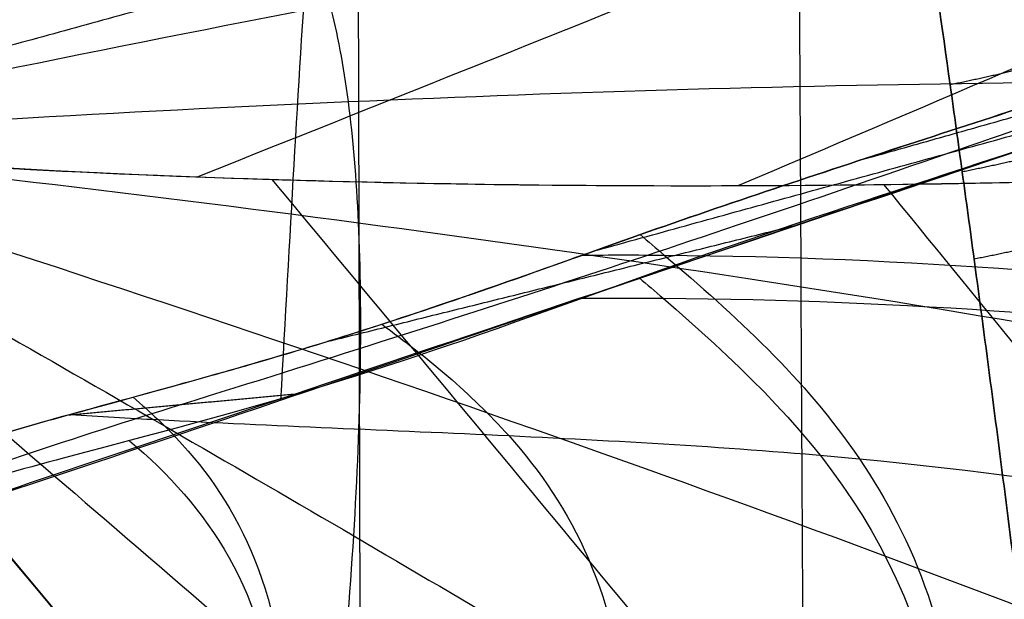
# Model space of a CAD drawing. Header units: millimetres. Extents: x -249 to 203, y -300 to 273.
# Tile 112 of 170: x 97 to 119, y 115 to 127. Entities that reach past the tile are written whole.
import ezdxf

# ---------------------------------------------------------------- set-up
doc = ezdxf.new("R2010")
doc.units = ezdxf.units.MM
doc.header["$MEASUREMENT"] = 0
for name, color, linetype in [('CORPO', 7, 'Continuous'), ('GAMBE', 7, 'Continuous'), ('PREDEFINITO', 7, 'Continuous')]:
    doc.layers.add(name, color=color, linetype=linetype)

msp = doc.modelspace()

# ---------------------------------------------------------------- linework, layer by layer
at = {"layer": 'CORPO'}
for points, knots in [([(103.1901156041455, 218.7920157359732, 833.6943899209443), (103.2313092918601, 218.3514157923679, 831.8827169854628), (103.7205209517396, 213.112490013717, 810.3260241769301), (104.4505463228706, 205.1510403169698, 777.2837601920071), (105.3709505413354, 193.4056265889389, 728.5947823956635), (106.0217453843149, 181.3535656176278, 679.2879318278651), (106.2264736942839, 169.0219168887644, 629.8114450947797), (105.8043995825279, 156.3843394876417, 580.6699408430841), (104.8058416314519, 143.2771023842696, 532.4306354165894), (103.8562612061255, 130.9712721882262, 491.355045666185), (103.378224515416, 122.6423866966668, 467.42394433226), (103.180807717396, 119.0242019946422, 457.3602622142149)], [-553.9756212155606, -553.9756212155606, -553.9756212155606, -553.9756212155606, -549.4748492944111, -499.1299275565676, -448.785005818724, -398.4400840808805, -348.0951623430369, -297.7502406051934, -247.4053188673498, -197.0603971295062, -164.613471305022, -164.613471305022, -164.613471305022, -164.613471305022]), ([(180.9050837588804, 146.0702352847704, 547.9390747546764), (179.6683952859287, 145.6156849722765, 546.4918918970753), (174.819099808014, 143.9676584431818, 540.74840917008), (165.3358439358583, 140.7202912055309, 529.5595926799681), (157.4553818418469, 138.0825694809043, 520.2873986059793), (149.5339734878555, 135.4314483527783, 511.0460485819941), (139.9605401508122, 132.2788004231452, 499.9143459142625), (135.0547071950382, 130.6497113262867, 494.2045149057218), (131.8314957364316, 129.5807311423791, 490.4546415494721), (127.8883209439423, 128.2606166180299, 485.8678048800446), (123.9474039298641, 126.9394621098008, 481.2849860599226), (120.0173519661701, 125.6410182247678, 476.6965109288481), (116.0964196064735, 124.382831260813, 472.0913704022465), (112.1434059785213, 123.0555171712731, 467.4920556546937), (107.54558897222, 121.4063217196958, 462.215662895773), (104.2790240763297, 120.2889370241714, 458.3988236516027), (101.0332269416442, 119.393079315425, 454.49464520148), (96.62098684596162, 118.1887709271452, 448.9363464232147), (94.78902231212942, 117.5991388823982, 446.4744320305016), (91.01289069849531, 116.0082285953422, 441.679139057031), (89.11384904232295, 114.9439392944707, 439.417486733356), (86.97782936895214, 113.9257876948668, 437.3390079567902)], [-148.5477360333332, -148.5477360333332, -148.5477360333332, -148.5477360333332, -140.1212099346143, -135.9079468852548, -131.6946838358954, -127.4814207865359, -123.2681577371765, -114.8416316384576, -114.8416316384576, -101.561695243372, -88.28175884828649, -88.28175884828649, -75.01326941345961, -61.74477997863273, -61.74477997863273, -44.19344248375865, -26.64210498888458, -26.64210498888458, -13.34020087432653, -13.34020087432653, 0, 0, 0, 0]), ([(180.8926417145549, 146.0550829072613, 547.9533639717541), (179.6561885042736, 145.6008191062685, 546.5059109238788), (174.8072459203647, 143.9532223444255, 540.762022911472), (165.3244605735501, 140.7064281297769, 529.5726660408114), (157.4443513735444, 138.0691361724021, 520.3000666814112), (149.5232959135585, 135.4184448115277, 511.0583113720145), (139.9503331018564, 132.2663699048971, 499.9260683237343), (135.0448530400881, 130.6377105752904, 494.2158320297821), (131.8222476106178, 129.5694684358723, 490.4652626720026), (127.8798143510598, 128.2502569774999, 485.8775743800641), (123.9396388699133, 126.9300055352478, 481.2939039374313), (120.0103281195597, 125.6324643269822, 476.7045775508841), (116.0901366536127, 124.3751796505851, 472.0985861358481), (112.1378639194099, 123.0487678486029, 467.4984204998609), (107.5409073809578, 121.4006203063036, 462.2210395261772), (104.2753225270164, 120.2844291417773, 458.4030747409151), (101.0305054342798, 119.3897649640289, 454.4977707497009), (96.61912673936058, 118.1865056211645, 448.9384826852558), (94.7875335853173, 117.5973258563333, 446.4761417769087), (91.01214580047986, 116.0073214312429, 441.679994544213), (89.11347659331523, 114.9434857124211, 439.417914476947), (86.97782936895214, 113.9257876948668, 437.3390079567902)], [-148.5477360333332, -148.5477360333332, -148.5477360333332, -148.5477360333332, -140.1212099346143, -135.9079468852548, -131.6946838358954, -127.4814207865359, -123.2681577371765, -114.8416316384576, -114.8416316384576, -101.561695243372, -88.28175884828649, -88.28175884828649, -75.01326941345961, -61.74477997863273, -61.74477997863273, -44.19344248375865, -26.64210498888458, -26.64210498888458, -13.34020087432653, -13.34020087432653, 0, 0, 0, 0]), ([(180.817380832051, 145.5927709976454, 548.156592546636), (179.3091270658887, 145.0665121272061, 546.3884651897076), (175.5496150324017, 143.7940232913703, 541.9499199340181), (169.028168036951, 141.5723722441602, 534.2664398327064), (163.7530726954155, 139.8050358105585, 528.0635389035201), (158.4575042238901, 138.030999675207, 521.8760599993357), (151.8909684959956, 135.8567082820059, 514.2211368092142), (148.1031877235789, 134.5936881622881, 509.7994174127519), (144.1992034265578, 133.2890255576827, 505.2337894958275), (139.4226779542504, 131.6865906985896, 499.6480605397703), (134.6472813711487, 130.0836358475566, 494.0643405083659), (129.878526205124, 128.492442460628, 488.4792112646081), (125.1155397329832, 126.9217836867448, 482.8871682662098), (120.3365126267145, 125.316561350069, 477.2980381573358), (114.7827803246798, 123.3984375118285, 470.839475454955), (109.4423705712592, 121.5942582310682, 464.5797959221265), (104.1123446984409, 119.9008424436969, 458.2764467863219), (98.64787199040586, 118.2039765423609, 451.6727890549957), (96.3271007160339, 117.4371922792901, 448.7929534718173), (91.62541244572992, 115.696441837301, 443.0928030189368), (89.26705816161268, 114.6909701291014, 440.308351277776), (86.79021486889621, 113.7085672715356, 437.6154863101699)], [-148.5477360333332, -148.5477360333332, -148.5477360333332, -148.5477360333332, -140.1212099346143, -135.9079468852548, -131.6946838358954, -127.4814207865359, -123.2681577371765, -114.8416316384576, -114.8416316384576, -101.561695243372, -88.28175884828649, -88.28175884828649, -75.01326941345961, -61.74477997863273, -61.74477997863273, -44.19344248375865, -26.64210498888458, -26.64210498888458, -13.34020087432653, -13.34020087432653, 0, 0, 0, 0]), ([(180.7486252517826, 145.1698535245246, 548.3449276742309), (175.7583440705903, 143.4216363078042, 542.536176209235), (138.6511441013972, 130.9907885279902, 498.9631155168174), (129.7509437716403, 127.9982930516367, 488.5208070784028), (125.8246317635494, 126.653410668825, 483.929630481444), (117.9862431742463, 124.0476926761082, 474.717968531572), (114.0733436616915, 122.8092887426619, 470.0930730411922), (104.9648889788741, 119.5194255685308, 459.4803767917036), (103.5380236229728, 119.115649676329, 457.8615635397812), (96.48076376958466, 117.2432214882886, 449.2617176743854), (94.61046002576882, 116.6865853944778, 446.861260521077), (90.73549686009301, 115.2023272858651, 442.2311084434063), (88.74275671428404, 114.2661397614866, 440.0699838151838), (86.5470458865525, 113.3767169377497, 438.0503600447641)], [-148.5477360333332, -148.5477360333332, -148.5477360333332, -148.5477360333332, -114.8416316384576, -114.8416316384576, -88.28175884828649, -88.28175884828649, -61.74477997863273, -61.74477997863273, -26.64210498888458, -26.64210498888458, -13.34020087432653, -13.34020087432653, 0, 0, 0, 0]), ([(86.60260036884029, 113.4913468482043, 437.8919646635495), (89.42063972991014, 114.4384545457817, 441.198788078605), (92.23867909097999, 115.3855622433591, 444.5056114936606), (97.86666784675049, 117.2770587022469, 451.1097651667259), (100.6766172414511, 118.2214474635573, 454.4070954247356), (107.194183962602, 120.4119199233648, 462.0551228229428), (114.6094186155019, 122.9040873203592, 470.7565171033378), (122.0246532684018, 125.3962547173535, 479.4579113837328), (128.535161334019, 127.5843548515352, 487.0976558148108), (134.1409428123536, 129.4683877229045, 493.6757503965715), (139.7467242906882, 131.3524205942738, 500.2538449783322), (145.354923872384, 133.2372661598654, 506.8347770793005), (150.9655415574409, 135.1229244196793, 513.4185466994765), (156.5761592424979, 137.0085826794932, 520.0023163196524), (161.1615224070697, 138.5496657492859, 525.3830027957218), (163.8316038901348, 139.4470466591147, 528.516205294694), (167.3917125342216, 140.6435545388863, 532.693808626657), (170.0617940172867, 141.5409354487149, 535.8270111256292), (172.7318755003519, 142.4383163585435, 538.9602136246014), (176.2919841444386, 143.6348242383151, 543.1378169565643), (178.9620656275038, 144.5322051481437, 546.2710194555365), (180.742119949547, 145.1304590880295, 548.3598211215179)], [0, 0, 0, 0, 13.34020087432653, 13.34020087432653, 26.64210498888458, 26.64210498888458, 44.19344248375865, 61.74477997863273, 61.74477997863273, 75.01326941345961, 88.28175884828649, 88.28175884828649, 101.561695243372, 114.8416316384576, 114.8416316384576, 123.2681577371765, 127.4814207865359, 131.6946838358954, 135.9079468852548, 140.1212099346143, 148.5477360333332, 148.5477360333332, 148.5477360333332, 148.5477360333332]), ([(86.6203296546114, 113.6310914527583, 437.8405690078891), (95.07581214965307, 116.2524081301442, 447.8846966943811), (101.7089698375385, 118.5227820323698, 455.638895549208), (118.0335545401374, 124.0856608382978, 474.7607805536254), (125.8665009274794, 126.6859968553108, 483.9666239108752), (141.5368340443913, 131.9469692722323, 502.3568731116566), (149.3721988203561, 134.5823842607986, 511.5501389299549), (165.0520873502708, 139.8618938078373, 529.9471793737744), (172.8940265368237, 142.5509727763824, 539.1398951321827), (180.7438148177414, 145.089702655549, 548.3695901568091)], [0, 0, 0, 0, 39.38222946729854, 39.38222946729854, 75.75636684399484, 75.75636684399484, 112.129302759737, 112.129302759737, 148.5477360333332, 148.5477360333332, 148.5477360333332, 148.5477360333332]), ([(118.2949423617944, 90.36828791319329, 423.6889602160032), (118.6730143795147, 93.31368302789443, 423.1427136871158), (119.3098712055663, 99.05912380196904, 422.5848324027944), (119.9103194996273, 107.0892051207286, 423.3178884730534), (120.1589555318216, 114.3791751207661, 425.5868652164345), (120.0608563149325, 120.7823355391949, 429.3062357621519), (119.6268547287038, 126.203494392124, 434.3844126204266), (118.6145103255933, 132.0272627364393, 442.8225358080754), (117.3705311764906, 134.7249312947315, 450.9429148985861), (116.3333455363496, 135.6795265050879, 456.9799068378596)], [0, 0, 0, 0, 6.503798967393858, 13.00759793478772, 19.51139690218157, 26.01519586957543, 32.41647173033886, 38.81774759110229, 51.62029931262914, 51.62029931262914, 51.62029931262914, 51.62029931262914]), ([(117.145762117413, 131.4812555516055, 401.9954785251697), (117.2280159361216, 130.9274160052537, 402.0727562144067), (117.4977658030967, 129.0972423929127, 402.3251248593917), (117.8512946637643, 126.6251438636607, 402.6504566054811), (118.2067931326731, 124.0634680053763, 402.9719698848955), (118.6403262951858, 120.8778069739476, 403.3592815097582), (119.2243740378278, 116.4198970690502, 403.8680645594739), (120.1787325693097, 108.7655325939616, 404.6699647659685), (121.0309238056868, 101.4958991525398, 405.352281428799), (121.8159973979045, 94.62144127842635, 405.9722205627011), (122.3515580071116, 89.89888341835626, 406.3965967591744), (122.9524905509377, 84.60160239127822, 406.8787205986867), (123.6893100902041, 78.1770731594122, 407.4807450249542), (124.5404306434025, 70.8142868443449, 408.1855549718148), (125.7695679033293, 60.2512130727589, 409.2120828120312), (127.0042073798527, 49.70113454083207, 410.2452502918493), (128.241573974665, 39.15998745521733, 411.2636935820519), (129.171199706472, 31.25427499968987, 412.020217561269), (130.104333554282, 23.34735325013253, 412.7738463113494), (131.353945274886, 12.80072457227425, 413.7768194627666), (132.6123842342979, 2.245394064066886, 414.7806113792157), (133.8774107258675, -8.31755437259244, 415.7857091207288), (134.8298185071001, -16.25023890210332, 416.5406814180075), (135.7841247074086, -24.18227893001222, 417.2955024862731), (137.0576251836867, -34.75325930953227, 418.3002546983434), (138.3310078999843, -45.31415842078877, 419.2995376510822), (139.6027458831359, -55.86879090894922, 420.2896132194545), (140.5564469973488, -63.77752882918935, 421.0292587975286), (141.5115751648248, -71.68679167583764, 421.7670913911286), (142.4693547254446, -79.59818057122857, 422.5049174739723), (143.4305325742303, -87.51137597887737, 423.2437432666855), (144.3964303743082, -95.42852116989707, 423.9858171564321), (145.3642834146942, -103.3452388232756, 424.7289617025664), (146.3325420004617, -111.2628712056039, 425.4722129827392), (147.2983502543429, -119.1783268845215, 426.2115439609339), (148.2636625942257, -127.1259540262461, 426.9458211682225), (149.2396959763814, -135.2177262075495, 427.6787211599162), (150.1946610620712, -143.1996373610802, 428.3884055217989), (151.1313196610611, -151.0323786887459, 429.0846473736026), (151.9536328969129, -157.8964143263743, 429.7013134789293), (152.6948424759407, -164.0560641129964, 430.2668471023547), (153.2986984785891, -169.0547479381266, 430.7368544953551), (153.8583913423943, -173.6693147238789, 431.1825201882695), (154.3669260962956, -177.8515642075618, 431.5968510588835), (154.8813010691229, -182.0329206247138, 432.0168161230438), (155.626933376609, -188.1222962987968, 432.6240002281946), (156.5979834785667, -196.1412158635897, 433.3918029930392), (157.5147240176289, -204.0961270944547, 434.0221081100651), (158.1634829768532, -210.0626813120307, 434.381741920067), (158.5106670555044, -213.3817073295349, 434.5409991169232), (158.7776595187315, -216.0194105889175, 434.640523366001), (158.907080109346, -217.3266929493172, 434.6807393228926), (158.9706603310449, -217.9772814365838, 434.6984308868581)], [62.03186713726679, 62.03186713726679, 62.03186713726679, 62.03186713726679, 63.74101468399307, 67.68241687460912, 69.65311796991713, 71.62381906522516, 77.47491898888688, 83.32601891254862, 95.02821875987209, 99.60726227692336, 104.1863057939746, 109.3349210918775, 115.6276002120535, 123.6364132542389, 131.6452262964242, 147.6628779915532, 155.6635468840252, 163.6642157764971, 171.6648710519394, 179.6655263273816, 195.6739897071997, 203.699714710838, 211.7254397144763, 219.7511461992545, 227.7768526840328, 243.8148967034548, 251.8171264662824, 259.8193562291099, 267.8215859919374, 275.8238157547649, 283.8303584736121, 291.8369011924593, 299.8492258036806, 307.8615504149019, 315.8738691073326, 323.8861877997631, 332.00258436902, 340.4607596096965, 348.106989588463, 355.7532195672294, 361.2552502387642, 366.757280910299, 370.8805082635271, 375.2156154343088, 379.4046366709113, 383.5936579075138, 393.7463011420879, 403.8989443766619, 407.9935207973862, 412.0880972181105, 414.113410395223, 416.1170246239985, 416.1170246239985, 416.1170246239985, 416.1170246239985]), ([(158.9706603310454, -217.9772814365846, 434.6984308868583), (158.9070801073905, -217.3266929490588, 434.6807393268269), (158.7776595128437, -216.0194105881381, 434.6405233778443), (158.5106670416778, -213.3817073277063, 434.5409991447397), (158.1634829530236, -210.0626813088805, 434.3817419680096), (157.5147239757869, -204.0961270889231, 434.0221081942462), (156.5979834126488, -196.1412158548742, 433.391803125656), (155.6269332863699, -188.1222962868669, 432.624000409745), (154.881300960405, -182.032920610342, 432.0168163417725), (154.3669259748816, -177.8515641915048, 431.5968513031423), (153.8583912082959, -173.6693147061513, 431.1825204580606), (153.298698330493, -169.0547479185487, 430.7368547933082), (152.6948423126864, -164.0560640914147, 430.2668474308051), (151.9536327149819, -157.8964143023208, 429.7013138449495), (151.1313194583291, -151.0323786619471, 429.0846477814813), (150.1946608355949, -143.1996373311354, 428.3884059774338), (149.2396957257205, -135.2177261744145, 427.6787216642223), (148.2636623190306, -127.1259539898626, 426.9458217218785), (147.298349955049, -119.1783268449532, 426.2115445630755), (146.3325416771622, -111.2628711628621, 425.4722136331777), (145.364283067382, -103.345238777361, 424.7289624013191), (144.3964300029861, -95.42852112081, 423.9858179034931), (143.4305321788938, -87.51137592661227, 423.2437440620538), (142.469354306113, -79.59818051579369, 422.504918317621), (141.5115747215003, -71.68679161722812, 421.7670922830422), (140.5564465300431, -63.7775287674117, 421.0292597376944), (139.6027453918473, -55.86879084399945, 420.2896142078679), (138.3310073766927, -45.31415835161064, 419.2995387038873), (137.0576246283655, -34.75325923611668, 418.3002558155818), (135.7841241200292, -24.18227885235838, 417.2955036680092), (134.8298178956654, -16.25023882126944, 416.5406826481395), (133.877410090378, -8.317554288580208, 415.78571039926), (132.6123835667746, 2.245394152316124, 414.78061272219), (131.3539445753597, 12.800724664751, 413.7768208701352), (130.1043328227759, 23.34735334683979, 412.7738477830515), (129.1711989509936, 31.2542750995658, 412.0202190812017), (128.2415731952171, 39.1599875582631, 411.2636951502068), (127.004206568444, 49.70113464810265, 410.2452519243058), (125.7695670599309, 60.2512131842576, 409.2120845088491), (124.5404297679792, 70.81428696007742, 408.1855567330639), (123.6893091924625, 78.1770732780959, 407.4807468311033), (122.9524896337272, 84.60160251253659, 406.8787224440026), (122.3515570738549, 89.89888354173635, 406.3965986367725), (121.8159964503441, 94.62144140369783, 405.9722224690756), (121.0309228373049, 101.495899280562, 405.3522833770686), (120.1787315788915, 108.7655327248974, 404.6699667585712), (119.2243730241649, 116.4198972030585, 403.8680665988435), (118.6403252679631, 120.8778071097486, 403.3592835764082), (118.2067920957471, 124.0634681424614, 402.9719719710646), (117.8512936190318, 126.6251440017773, 402.6504587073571), (117.4977825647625, 129.0971179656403, 402.3251433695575), (117.2280515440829, 130.9271673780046, 402.0727926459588), (117.1458165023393, 131.4808823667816, 401.9955327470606)], [-416.1170246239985, -416.1170246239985, -416.1170246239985, -416.1170246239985, -414.113410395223, -412.0880972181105, -407.9935207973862, -403.8989443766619, -393.7463011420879, -383.5936579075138, -379.4046366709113, -375.2156154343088, -370.8805082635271, -366.757280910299, -361.2552502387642, -355.7532195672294, -348.106989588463, -340.4607596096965, -332.00258436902, -323.8861877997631, -315.8738691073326, -307.8615504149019, -299.8492258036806, -291.8369011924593, -283.8303584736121, -275.8238157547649, -267.8215859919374, -259.8193562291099, -251.8171264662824, -243.8148967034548, -227.7768526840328, -219.7511461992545, -211.7254397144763, -203.699714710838, -195.6739897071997, -179.6655263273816, -171.6648710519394, -163.6642157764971, -155.6635468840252, -147.6628779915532, -131.6452262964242, -123.6364132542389, -115.6276002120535, -109.3349210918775, -104.1863057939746, -99.60726227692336, -95.02821875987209, -83.32601891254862, -77.47491898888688, -71.62381906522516, -69.65311796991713, -67.68241687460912, -63.74101468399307, -62.032251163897, -62.032251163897, -62.032251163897, -62.032251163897]), ([(115.5176469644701, -218.6153160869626, 427.554768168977), (115.5213837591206, -217.9632533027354, 427.4973002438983), (115.6311198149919, -199.6746754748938, 425.882724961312), (116.0494466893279, -170.2150194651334, 423.1606110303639), (116.3688374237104, -126.8704325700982, 419.5009282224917), (116.1929950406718, -83.46831588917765, 416.1917773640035), (115.7941199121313, -40.4177258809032, 412.9594989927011), (115.3863971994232, 2.552831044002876, 409.7387833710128), (115.0823125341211, 45.09459611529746, 406.5610314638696), (114.8619160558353, 88.3450348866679, 403.2501127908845), (114.6735251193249, 116.1625621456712, 401.9160255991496), (114.6120959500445, 130.9547452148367, 400.8394412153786), (114.6108806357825, 131.250466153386, 400.8177970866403)], [-1697.688055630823, -1697.688055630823, -1697.688055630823, -1697.688055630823, -1696.084458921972, -1652.36845113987, -1608.652443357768, -1564.936435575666, -1521.220427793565, -1477.504420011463, -1433.788412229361, -1390.072404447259, -1346.356396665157, -1345.465968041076, -1345.465968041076, -1345.465968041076, -1345.465968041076]), ([(103.9247870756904, 107.5557385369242, 423.2870606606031), (104.1340599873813, 109.0690867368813, 422.9475645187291), (104.4878627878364, 112.0128650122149, 422.5526031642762), (104.825850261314, 116.1037623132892, 422.7952752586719), (104.9726333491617, 119.7938737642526, 423.8560828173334), (104.9307128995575, 123.0097745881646, 425.6923859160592), (104.7057854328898, 125.7044314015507, 428.257472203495), (104.1693407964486, 128.5555061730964, 432.5758211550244), (103.5024172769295, 129.8140799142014, 436.7833847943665), (102.9439886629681, 130.2113578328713, 439.9325339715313)], [0, 0, 0, 0, 6.503798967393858, 13.00759793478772, 19.51139690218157, 26.01519586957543, 32.41647173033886, 38.81774759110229, 51.62029931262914, 51.62029931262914, 51.62029931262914, 51.62029931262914]), ([(190.0649403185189, 4.379390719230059, 425.2333453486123), (180.9417198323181, 15.51272946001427, 425.5800356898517), (174.2297868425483, 23.47762405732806, 425.3312514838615), (156.6168989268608, 44.52713336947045, 424.7160762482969), (148.2413020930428, 54.55165481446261, 424.5368020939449), (131.4913879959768, 74.58451705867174, 424.0765995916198), (123.1236466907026, 84.59756038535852, 423.7768498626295), (105.7529092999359, 105.3632283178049, 423.3990024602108), (98.53329891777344, 113.9716718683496, 423.2730048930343), (89.57973926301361, 124.7531671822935, 422.6855998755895)], [31.3275891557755, 31.3275891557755, 31.3275891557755, 31.3275891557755, 66.26625893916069, 66.26625893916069, 97.98967084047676, 97.98967084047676, 129.6847251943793, 129.6847251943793, 163.7356659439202, 163.7356659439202, 163.7356659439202, 163.7356659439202]), ([(111.1056858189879, 122.6797370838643, 466.3057829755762), (111.2834328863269, 122.5299902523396, 465.8507236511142), (111.4609880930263, 122.3796070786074, 465.3964718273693), (113.1944583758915, 120.9019465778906, 460.9638425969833), (116.2696502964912, 118.1282854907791, 453.1147623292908), (118.0178855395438, 113.7886191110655, 446.9055403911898), (118.37423195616, 107.9024231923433, 442.3470384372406), (117.3146601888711, 100.7749574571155, 439.6857230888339), (114.8601103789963, 92.42201581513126, 439.0072310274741), (113.3121924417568, 87.2549458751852, 438.712727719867), (113.0296315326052, 86.31529416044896, 438.6642775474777), (112.745726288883, 85.37301329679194, 438.619639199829)], [786.7445450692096, 786.7445450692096, 786.7445450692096, 786.7445450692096, 787.9357890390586, 787.9357890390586, 798.3928141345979, 808.8498392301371, 808.8498392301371, 819.3068643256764, 829.7638894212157, 829.7638894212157, 832.0777248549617, 832.0777248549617, 832.0777248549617, 832.0777248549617]), ([(109.8379996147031, 122.2290885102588, 464.8461129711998), (110.4408374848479, 122.2327342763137, 464.8731402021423), (111.0413649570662, 122.2329310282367, 464.9049564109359), (117.047757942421, 122.1882411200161, 465.2893459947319), (122.0681749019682, 121.7545784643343, 466.1264065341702), (131.8292553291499, 120.6213387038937, 468.1247155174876), (136.6076172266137, 119.9217640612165, 469.3008361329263), (145.7168634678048, 118.0093958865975, 472.3103529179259), (150.0268277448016, 116.7991664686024, 474.1359925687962), (158.3051947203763, 113.9930895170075, 478.2392671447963), (162.271176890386, 112.4005121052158, 480.5132090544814), (170.0286627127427, 109.0680002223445, 485.2707447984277), (173.7585338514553, 107.3725786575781, 487.6955055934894), (179.7350977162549, 106.1208915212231, 489.7856249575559), (181.6002466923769, 105.8851195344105, 490.2481958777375), (183.6223047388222, 105.7322248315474, 490.632117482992)], [1598.96031150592, 1598.96031150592, 1598.96031150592, 1598.96031150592, 1600.539671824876, 1600.539671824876, 1614.852814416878, 1614.852814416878, 1629.16595700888, 1629.16595700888, 1643.479099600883, 1643.479099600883, 1657.792242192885, 1657.792242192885, 1672.105384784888, 1672.105384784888, 1677.995739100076, 1677.995739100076, 1677.995739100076, 1677.995739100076]), ([(111.0877605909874, 121.7286326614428, 466.6124811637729), (111.2626249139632, 121.5790130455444, 466.1575872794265), (114.50060764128, 118.7911134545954, 457.7318574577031), (120.490357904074, 112.8850517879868, 441.978336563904), (115.7316137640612, 95.70446672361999, 440.1410055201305), (112.9492651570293, 86.28888022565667, 439.660146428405), (112.6701652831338, 85.34806450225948, 439.6159810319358)], [786.7445450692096, 786.7445450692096, 786.7445450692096, 786.7445450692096, 787.9357890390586, 808.8498392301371, 829.7638894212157, 832.0777248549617, 832.0777248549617, 832.0777248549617, 832.0777248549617]), ([(109.8298659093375, 121.2766491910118, 465.1491218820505), (110.4273415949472, 121.2808988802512, 465.177793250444), (116.4066633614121, 121.2887773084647, 465.5123494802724), (126.8824509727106, 120.4096372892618, 467.3303812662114), (141.0819453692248, 118.370190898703, 470.9168544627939), (153.8471890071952, 114.839140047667, 476.418528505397), (165.6474744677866, 110.1492436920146, 483.2640824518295), (174.7666246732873, 106.0491376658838, 489.3151583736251), (181.3683865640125, 105.2138780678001, 490.9535916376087), (183.4351547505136, 105.0551157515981, 491.3443869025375)], [1598.96031150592, 1598.96031150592, 1598.96031150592, 1598.96031150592, 1600.539671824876, 1614.852814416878, 1629.16595700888, 1643.479099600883, 1657.792242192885, 1672.105384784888, 1677.995739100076, 1677.995739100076, 1677.995739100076, 1677.995739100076]), ([(105.4138382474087, 120.7025240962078, 459.7108351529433), (106.4114131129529, 119.9694421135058, 457.2191254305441), (108.9749252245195, 117.8813339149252, 450.7141448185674), (110.6327977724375, 114.7181853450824, 445.3262498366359), (111.0316445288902, 108.7854780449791, 440.6461326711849), (109.9062182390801, 102.3666188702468, 438.7072789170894), (107.668798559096, 94.982868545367, 438.3618160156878), (106.6948724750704, 91.85881725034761, 438.2896500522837)], [792.0917143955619, 792.0917143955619, 792.0917143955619, 792.0917143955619, 798.3928141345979, 808.8498392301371, 808.8498392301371, 819.3068643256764, 826.8327098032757, 826.8327098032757, 826.8327098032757, 826.8327098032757]), ([(99.9295751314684, 119.0938620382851, 453.0926839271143), (100.1176515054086, 118.9352006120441, 452.5971980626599), (101.8187879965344, 117.4178108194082, 448.0603932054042), (103.0736105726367, 115.3663296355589, 444.0809825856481), (103.5134084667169, 109.4266515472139, 439.2949648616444), (102.6392914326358, 104.6429611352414, 438.0517787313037), (101.1693144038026, 99.33839992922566, 437.6768205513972), (100.863065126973, 98.27687724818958, 437.626657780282)], [797.1263070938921, 797.1263070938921, 797.1263070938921, 797.1263070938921, 798.3928141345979, 808.8498392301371, 808.8498392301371, 819.3068643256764, 821.8811734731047, 821.8811734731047, 821.8811734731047, 821.8811734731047]), ([(98.54834170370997, 118.7149053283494, 451.3624311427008), (99.18628537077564, 118.6735274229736, 451.4546911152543), (99.83035596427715, 118.6360106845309, 451.5411525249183), (103.0026778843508, 118.4656151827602, 451.9431285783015), (108.2124731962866, 118.2729596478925, 452.4561283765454), (113.416977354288, 117.9772115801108, 453.0857209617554), (120.9797786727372, 117.255929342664, 454.4027388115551), (125.607806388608, 116.4055263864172, 455.7504011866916), (134.7190473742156, 114.6120280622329, 458.5753844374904), (139.2597294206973, 113.6604994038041, 460.0736446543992), (147.9457940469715, 111.3030388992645, 463.6659665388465), (152.062697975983, 109.9032999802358, 465.748393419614), (159.9887866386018, 106.8019405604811, 470.2886608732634), (163.8068319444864, 105.0993156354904, 472.7477439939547), (171.1815345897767, 101.3977245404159, 478.0486982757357), (174.6628341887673, 99.47240992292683, 480.7938418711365), (180.3873405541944, 98.1748764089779, 482.914975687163), (182.1074607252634, 97.94994846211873, 483.3407013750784), (183.9813156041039, 97.80777461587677, 483.6746337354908)], [1584.38357802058, 1584.38357802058, 1584.38357802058, 1584.38357802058, 1586.226529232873, 1586.226529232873, 1593.383100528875, 1600.539671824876, 1600.539671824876, 1614.852814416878, 1614.852814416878, 1629.16595700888, 1629.16595700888, 1643.479099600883, 1643.479099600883, 1657.792242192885, 1657.792242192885, 1672.105384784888, 1672.105384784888, 1677.555981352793, 1677.555981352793, 1677.555981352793, 1677.555981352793]), ([(99.84848746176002, 118.1365772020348, 453.3672173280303), (101.5657911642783, 116.6902334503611, 448.8553304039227), (104.3811604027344, 112.740348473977, 440.4882064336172), (102.2547477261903, 103.5679127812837, 438.866615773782), (100.7186940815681, 98.27461462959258, 438.6158007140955)], [797.1263070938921, 797.1263070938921, 797.1263070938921, 797.1263070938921, 808.8498392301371, 821.8811734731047, 821.8811734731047, 821.8811734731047, 821.8811734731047])]:
    msp.add_open_spline(points, degree=3, knots=knots, dxfattribs=at)
for points, degree in [([(183.280129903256, 163.020369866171, 542.2167711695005), (178.8170109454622, 161.1976469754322, 536.5343135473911), (169.8907730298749, 157.5522011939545, 525.1693983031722), (156.5014161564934, 152.0840325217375, 508.122025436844), (143.1120592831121, 146.6158638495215, 491.0746525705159), (129.7227024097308, 141.1476951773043, 474.0272797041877), (116.3333455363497, 135.679526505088, 456.9799068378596), (102.943988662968, 130.2113578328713, 439.9325339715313), (94.01775074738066, 126.5659120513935, 428.5676187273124), (89.55463178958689, 124.7431891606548, 422.8851611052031)], 3), ([(89.55463178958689, 124.7431891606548, 422.885161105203), (94.48214010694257, 125.7958015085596, 425.7064765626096), (104.3034892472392, 127.8044228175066, 431.5068379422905), (118.8588958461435, 130.4607545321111, 440.7896238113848), (133.1433586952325, 132.6670444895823, 450.8072213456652), (146.9411757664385, 134.311232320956, 461.7425986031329), (160.0982738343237, 135.2366076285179, 473.8516265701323), (171.7888656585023, 135.6494618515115, 486.8908981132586), (180.3849866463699, 135.7685859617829, 495.9339157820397), (185.2530472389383, 136.8928394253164, 498.3872856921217)], 3), ([(116.0821163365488, 124.3578978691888, 472.1000425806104), (125.1115295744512, 126.9131427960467, 482.887896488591), (134.1409428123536, 129.4683877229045, 493.6757503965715)], 2), ([(110.1587915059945, 122.3392107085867, 465.226413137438), (117.9455310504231, 124.4907745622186, 474.5175108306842), (125.7322705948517, 126.6423384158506, 483.8086085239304)], 2), ([(89.55463178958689, 124.7431891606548, 422.885161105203), (94.6214428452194, 125.0986425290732, 424.6077357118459), (104.7128916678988, 125.6885398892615, 428.2504645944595), (119.6288270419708, 126.126693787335, 434.4439004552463), (134.2053671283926, 126.0011068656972, 441.5577916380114), (148.1723146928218, 125.1714076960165, 449.8213314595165), (161.3366712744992, 123.4412943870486, 459.5550344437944), (172.6630075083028, 121.0602308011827, 470.4343452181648), (181.2184963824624, 119.2857148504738, 478.0780848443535), (186.2130438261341, 119.7374054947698, 479.4202832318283)], 3), ([(89.55463178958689, 124.7431891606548, 422.8851611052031), (94.3446835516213, 119.0140389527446, 423.0191276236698), (103.9247870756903, 107.5557385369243, 423.2870606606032), (118.2949423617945, 90.36828791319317, 423.6889602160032), (132.6650976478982, 73.18083728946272, 424.0908597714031), (147.0352529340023, 55.9933866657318, 424.4927593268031), (161.405408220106, 38.80593604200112, 424.894658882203), (175.7755635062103, 21.61848541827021, 425.2965584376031), (185.3556670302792, 10.16018500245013, 425.5644914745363), (190.1457187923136, 4.431034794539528, 425.698457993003)], 3), ([(89.55463178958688, 124.7431891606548, 422.885161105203), (94.5340886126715, 120.5124150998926, 422.7705613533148), (104.4731236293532, 111.9938284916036, 422.6344921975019), (119.2773943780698, 99.00539759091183, 422.7741683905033), (133.921689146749, 85.751244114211, 423.3477066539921), (148.278648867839, 72.16520315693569, 424.4631386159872), (162.257302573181, 58.15474665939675, 426.27154069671), (175.3752995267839, 43.80741861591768, 428.583376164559), (184.599155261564, 34.0952027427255, 430.297724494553), (189.5300406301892, 30.01898200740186, 430.0758704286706)], 3), ([(89.55463178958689, 124.7431891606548, 422.8851611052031), (94.65567404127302, 121.8936804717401, 422.8148230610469), (104.8237325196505, 116.0970309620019, 422.8335571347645), (119.8973223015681, 107.0416589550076, 423.4501024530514), (134.6970830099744, 97.53145262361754, 424.8092845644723), (149.0050155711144, 87.45315824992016, 427.0960199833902), (162.6654060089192, 76.64839660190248, 430.5689045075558), (174.8478132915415, 65.28144584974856, 434.9221111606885), (183.7852641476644, 57.49216544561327, 438.1030936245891), (188.8144172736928, 54.8422830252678, 437.8356589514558)], 3), ([(89.55463178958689, 124.7431891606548, 422.8851611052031), (94.70998656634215, 123.1335841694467, 423.1453664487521), (104.978253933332, 119.7925932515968, 423.8646165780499), (120.1580065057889, 114.3315666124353, 425.677484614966), (134.9961997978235, 108.3032047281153, 428.4166768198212), (149.2209137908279, 101.5662411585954, 432.3128478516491), (162.6379194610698, 93.92312238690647, 437.6885558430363), (174.2074293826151, 85.59742593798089, 444.1784728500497), (182.933720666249, 79.82282830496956, 448.850115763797), (188.0103300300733, 78.39166897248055, 448.8403513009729)], 3), ([(89.5546317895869, 124.7431891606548, 422.8851611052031), (94.69774337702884, 124.2122260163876, 423.7520982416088), (104.9388394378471, 123.0208148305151, 425.6973907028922), (120.0637501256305, 120.7557195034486, 429.3957552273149), (134.8254942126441, 117.8873988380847, 434.0790439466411), (148.9349497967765, 114.2656497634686, 439.9925029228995), (162.1856007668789, 109.680421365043, 447.4790955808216), (173.4696683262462, 104.3866363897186, 456.1691091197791), (182.0671382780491, 100.6469743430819, 462.3448315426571), (187.1328398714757, 100.2492361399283, 462.8779887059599)], 3), ([(104.2805144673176, 120.3398108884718, 458.3812399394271), (109.4449665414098, 121.6219491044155, 464.5688785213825), (114.6094186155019, 122.9040873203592, 470.7565171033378)], 2), ([(98.52102531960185, 118.7052725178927, 451.3352848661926), (101.0037959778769, 118.9355543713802, 454.519855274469), (103.486566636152, 119.1658362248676, 457.7044256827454)], 2)]:
    msp.add_open_spline(points, degree=degree, dxfattribs=at)
msp.add_rational_spline([(118.7369877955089, 133.8837652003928, 403.0679153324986), (118.8081668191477, 133.4076486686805, 403.1364047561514), (118.9874905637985, 132.203239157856, 403.308413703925), (119.3530266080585, 129.7175804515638, 403.6552493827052), (119.7335614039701, 127.0629386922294, 404.0078894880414), (120.0937397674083, 124.4919090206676, 404.3341955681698), (120.5349429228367, 121.2949483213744, 404.7277120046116), (121.1345029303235, 116.8231246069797, 405.2456919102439), (122.1257306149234, 109.1503725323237, 406.0642779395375), (123.0245044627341, 101.874220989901, 406.762817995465), (123.8590680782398, 95.00724949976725, 407.3972008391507), (124.430657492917, 90.29060903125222, 407.8314096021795), (125.073302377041, 85.0045754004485, 408.3240018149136), (125.8604587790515, 78.59101682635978, 408.9384544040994), (126.7688055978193, 71.23923358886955, 409.6570263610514), (128.0790220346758, 60.68373339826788, 410.7031453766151), (129.3901386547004, 50.14323629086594, 411.754424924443), (130.6955728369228, 39.61272930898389, 412.7902185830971), (131.6728816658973, 31.71171774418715, 413.5599795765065), (132.6499862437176, 23.80979629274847, 414.3268629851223), (133.9542064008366, 13.26536322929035, 415.3482187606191), (135.2605372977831, 2.717450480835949, 416.3705295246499), (136.5687293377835, -7.83490432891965, 417.3947779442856), (137.5520549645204, -15.76290105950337, 418.1649546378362), (138.5356573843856, -23.69067171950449, 418.9355820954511), (139.8469109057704, -34.26040029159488, 419.9626184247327), (141.1553006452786, -44.81731480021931, 420.9851510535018), (142.4597573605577, -55.36396860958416, 421.9994582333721), (143.4370874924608, -63.26930597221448, 422.7582715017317), (144.4142970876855, -71.17506069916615, 423.5161029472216), (145.3922396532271, -79.08264339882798, 424.2748310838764), (146.3713019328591, -86.99186300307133, 425.0355591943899), (147.3524155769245, -94.90462391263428, 425.8006076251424), (148.3340808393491, -102.8181767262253, 426.567868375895), (149.3156451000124, -110.7330907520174, 427.3362511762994), (150.295366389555, -118.6469770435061, 428.1017200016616), (151.276168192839, -126.5943050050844, 428.863221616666), (152.2703237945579, -134.6876504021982, 429.6248657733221), (153.2459758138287, -142.666638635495, 430.3632494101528), (154.2028950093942, -150.4935182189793, 431.0884690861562), (155.0423292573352, -157.3491037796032, 431.7312106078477), (155.7977224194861, -163.4991780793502, 432.3208264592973), (156.4123698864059, -168.4889383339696, 432.8108587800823), (156.9813417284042, -173.0942235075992, 433.275403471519), (157.4980623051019, -177.2675380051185, 433.7071534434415), (158.017728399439, -181.4487275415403, 434.1462983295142), (158.7728405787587, -187.542373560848, 434.7823338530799), (159.7609311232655, -195.5825457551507, 435.5907724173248), (160.7164819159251, -203.5704671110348, 436.2619677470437), (161.4153285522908, -209.5654110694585, 436.6507822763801), (161.7985308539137, -212.90310024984, 436.8255283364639), (162.0995316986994, -215.5561428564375, 436.9366159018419), (162.2476386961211, -216.8711949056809, 436.9822722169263), (162.3210198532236, -217.5254045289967, 437.0025685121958)], [1.000741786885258, 1.000748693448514, 1.000760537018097, 1.000758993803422, 1.000693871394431, 1.000575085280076, 1.000384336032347, 1.000002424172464, 0.9990915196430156, 0.9979153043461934, 0.996615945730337, 0.9956639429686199, 0.9945391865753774, 0.993168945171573, 0.9915867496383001, 0.9893228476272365, 0.9871030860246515, 0.9850369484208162, 0.9835590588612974, 0.9821525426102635, 0.9803674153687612, 0.9787006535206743, 0.9771108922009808, 0.9759488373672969, 0.974812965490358, 0.9733233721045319, 0.9718606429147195, 0.9704066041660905, 0.9693296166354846, 0.9682741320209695, 0.9672497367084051, 0.9662670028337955, 0.9653360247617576, 0.9644254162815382, 0.9635051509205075, 0.9625436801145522, 0.9615083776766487, 0.9603585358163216, 0.9590897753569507, 0.957798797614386, 0.9566429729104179, 0.9556084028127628, 0.9547685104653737, 0.9539950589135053, 0.9532869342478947, 0.9526841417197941, 0.9517494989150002, 0.9503880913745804, 0.9483241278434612, 0.9460810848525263, 0.9445671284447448, 0.9431818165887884, 0.9424325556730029, 0.9420415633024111], degree=3, knots=[60.04001076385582, 60.04001076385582, 60.04001076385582, 60.04001076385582, 61.50275509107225, 63.74101468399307, 67.68241687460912, 69.65311796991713, 71.62381906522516, 77.47491898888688, 83.32601891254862, 95.02821875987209, 99.60726227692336, 104.1863057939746, 109.3349210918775, 115.6276002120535, 123.6364132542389, 131.6452262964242, 147.6628779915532, 155.6635468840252, 163.6642157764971, 171.6648710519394, 179.6655263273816, 195.6739897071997, 203.699714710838, 211.7254397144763, 219.7511461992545, 227.7768526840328, 243.8148967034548, 251.8171264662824, 259.8193562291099, 267.8215859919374, 275.8238157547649, 283.8303584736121, 291.8369011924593, 299.8492258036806, 307.8615504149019, 315.8738691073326, 323.8861877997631, 332.00258436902, 340.4607596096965, 348.106989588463, 355.7532195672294, 361.2552502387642, 366.757280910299, 370.8805082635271, 375.2156154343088, 379.4046366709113, 383.5936579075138, 393.7463011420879, 403.8989443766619, 407.9935207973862, 412.0880972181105, 414.113410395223, 416.1170246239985, 416.1170246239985, 416.1170246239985, 416.1170246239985], dxfattribs=at)
at = {"layer": 'CORPO', "extrusion": (-0.1371072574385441, 0.9826376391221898, -0.1249994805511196)}
msp.add_rational_spline([(121.1369063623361, 126.8471695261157, 406.0051719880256), (120.6457746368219, 126.6420156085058, 404.9311336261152), (119.8229374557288, 126.4199803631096, 404.0882242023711), (119.0001002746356, 126.1979451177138, 403.2453147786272), (117.9393223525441, 125.9843301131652, 402.7295862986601)], [1, 0.985977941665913, 1.000659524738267, 0.985977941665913, 1], degree=2, knots=[0, 0, 0, 0.5, 0.5, 1, 1, 1], dxfattribs=at)
at = {"layer": 'CORPO', "extrusion": (-0.1354917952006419, 0.9832816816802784, -0.1216515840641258)}
msp.add_rational_spline([(121.4086705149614, 124.9107741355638, 406.2550314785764), (120.917323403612, 124.709844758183, 405.1782129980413), (120.0930988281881, 124.491699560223, 404.3329917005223), (119.2688742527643, 124.273554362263, 403.4877704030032), (118.2059792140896, 124.0631268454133, 402.9707531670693)], [1, 0.9858904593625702, 1.000570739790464, 0.9858904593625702, 1], degree=2, knots=[0, 0, 0, 0.5, 0.5, 1, 1, 1], dxfattribs=at)
at = {"layer": 'CORPO', "extrusion": (-0.133936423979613, 0.9838885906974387, -0.1184241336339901)}
msp.add_rational_spline([(121.6773111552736, 122.9731713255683, 406.4984301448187), (121.1855638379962, 122.7762302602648, 405.4183699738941), (120.3594790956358, 122.5617356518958, 404.5706039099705), (119.5333943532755, 122.3472410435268, 403.722837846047), (118.467760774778, 122.1398049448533, 403.2046422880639)], [1, 0.9857771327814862, 1.000455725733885, 0.9857771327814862, 1], degree=2, knots=[0, 0, 0, 0.5, 0.5, 1, 1, 1], dxfattribs=at)
at = {"layer": 'GAMBE'}
msp.add_line((89.55463178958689, 124.7431891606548, 422.8851611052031), (190.1456816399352, 4.431040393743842, 425.6984082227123), dxfattribs=at)
at = {"layer": 'GAMBE', "extrusion": (-0.1390624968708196, 0.9738678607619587, -0.1795633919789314)}
msp.add_lwpolyline([(-203.6885953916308, 558.3928331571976), (-106.2890563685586, 435.912964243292)], dxfattribs=at)
at = {"layer": 'GAMBE'}
msp.add_open_spline([(89.55463178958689, 124.7431891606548, 422.8851611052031), (117.8817432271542, 121.818762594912, 427.6600574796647), (174.1791350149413, 125.5898926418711, 440.5751970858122), (175.1303119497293, 133.7366452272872, 412.8894095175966)], degree=3, dxfattribs=at)
at = {"layer": 'PREDEFINITO'}
for points, degree in [([(89.55463178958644, 124.7431891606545, 422.8851611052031), (93.48236608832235, 124.337809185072, 423.5470506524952), (101.3261765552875, 123.8660812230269, 424.9797858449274), (113.2802364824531, 123.6906161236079, 427.0535110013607), (125.2020342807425, 123.9385880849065, 428.7943371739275), (137.1439869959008, 124.5722568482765, 429.984691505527), (149.1928942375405, 125.6603120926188, 430.2592633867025), (161.1116589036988, 127.3454390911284, 428.9261491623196), (172.5715329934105, 130.184668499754, 423.9474496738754), (175.7626638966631, 133.9608236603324, 412.3989812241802), (175.4162756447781, 137.2709119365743, 400.8058910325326), (176.0149241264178, 140.6815695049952, 389.3073819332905), (176.3659502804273, 144.1132388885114, 377.6205459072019), (176.7797354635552, 147.5085200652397, 366.0886997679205), (177.1743544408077, 150.8934240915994, 354.5837246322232), (177.5783402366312, 154.3173489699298, 342.9483909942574), (177.9763871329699, 157.7014485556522, 331.4477962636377), (178.3765214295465, 161.100468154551, 319.8966591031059), (178.7775322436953, 164.5077877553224, 308.3172720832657), (179.1770254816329, 167.9018970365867, 296.782790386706), (179.5808614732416, 171.3332585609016, 285.1217081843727), (179.9765352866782, 174.694696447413, 273.6982541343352), (180.3789997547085, 178.1142998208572, 262.0771312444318), (180.779556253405, 181.5175604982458, 250.5115471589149), (181.1784438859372, 184.9065277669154, 238.9945375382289), (181.5781402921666, 188.3024220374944, 227.4539873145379), (181.9798564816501, 191.715615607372, 215.8546474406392), (182.3798613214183, 195.1141516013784, 204.3051196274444), (182.780430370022, 198.5175199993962, 192.7391694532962), (183.1784278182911, 201.8988628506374, 181.2480705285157), (183.584168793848, 205.3465283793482, 169.5315817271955), (183.9792357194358, 208.702771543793, 158.125781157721), (184.3809691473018, 212.1161127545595, 146.5259395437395), (184.7843283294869, 215.5433784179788, 134.8787773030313), (185.181742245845, 218.9197233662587, 123.4046631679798), (185.5832645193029, 222.3312560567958, 111.8109675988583), (185.9830634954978, 225.728028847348, 100.2674318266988), (186.3819357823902, 229.1168646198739, 88.75086908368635), (186.7848220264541, 232.5400796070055, 77.11747259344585), (187.1835979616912, 235.9280901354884, 65.60371434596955), (187.5874687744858, 239.3597378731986, 53.94166013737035), (187.9834742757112, 242.7240198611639, 42.5085405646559), (188.3855418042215, 246.1402226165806, 30.89897432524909), (188.6525104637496, 248.4084721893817, 23.19059295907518), (188.786129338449, 249.5437493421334, 19.33248609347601)], 3), ([(89.55463178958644, 124.7431891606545, 422.8851611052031), (94.024410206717, 124.2818646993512, 423.6383947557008), (102.9927972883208, 123.7914777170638, 425.2880407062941), (116.4257213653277, 123.6983431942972, 427.5722219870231), (130.1460981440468, 124.1329446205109, 429.4027479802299), (143.6759086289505, 125.0772946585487, 430.3373822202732), (157.1760820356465, 126.6648848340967, 429.7090230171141), (171.064405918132, 129.4658199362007, 425.7464934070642), (176.1253095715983, 133.8068036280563, 413.0947520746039), (175.3473957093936, 137.5526592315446, 399.8022242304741), (176.1309304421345, 141.4350463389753, 386.7591531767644), (176.4953191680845, 145.2743652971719, 373.6712776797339), (176.9759404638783, 149.1588222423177, 360.4812289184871), (177.4230989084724, 153.0113273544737, 347.3860395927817), (177.8816373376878, 156.8930665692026, 334.1951792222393), (178.3335828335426, 160.7366212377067, 321.133099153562), (178.7890342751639, 164.60530502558, 307.9858847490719), (179.2420689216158, 168.4546018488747, 294.9044839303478), (179.6973411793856, 172.3227118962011, 281.7591675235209), (180.150588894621, 176.1735761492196, 268.6724538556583), (180.6061494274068, 180.044224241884, 255.5185084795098), (181.0593244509, 183.8944474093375, 242.4339744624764), (181.5145983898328, 187.7626458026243, 229.2883538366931), (181.9688296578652, 191.6219142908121, 216.1730804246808), (182.4218611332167, 195.4709065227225, 203.0927296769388), (182.8784390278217, 199.3502735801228, 189.9091536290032), (183.3315999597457, 203.2003746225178, 176.8250347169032), (183.7872548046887, 207.0718358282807, 163.6683257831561), (184.2397996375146, 210.9166600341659, 150.6021395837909), (184.699663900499, 214.8241745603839, 137.3229076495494), (185.1478022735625, 218.6312577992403, 124.3849797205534), (185.6043745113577, 222.5105763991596, 111.2015683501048), (186.0578519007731, 226.3633878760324, 98.10823834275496), (186.5117887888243, 230.22013492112, 85.00153376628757), (186.9710253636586, 234.1222733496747, 71.74057187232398), (187.4210351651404, 237.9453852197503, 58.74817251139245), (187.8771261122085, 241.8205816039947, 45.57877000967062), (188.3320527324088, 245.6858056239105, 32.44325742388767), (188.6347189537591, 248.2573268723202, 23.70424267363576), (188.786129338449, 249.5437493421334, 19.33248609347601)], 3), ([(106.3198067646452, 104.6911648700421, 423.354035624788), (110.0671517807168, 105.0846191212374, 423.9817303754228), (117.5808384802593, 106.229713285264, 425.2830053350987), (128.8255309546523, 108.4801423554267, 426.8859956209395), (140.3044285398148, 111.1389050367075, 427.9372410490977), (151.6226239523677, 114.1674105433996, 428.0802369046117), (162.9168336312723, 117.6904981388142, 426.749092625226), (174.5384127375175, 122.1434440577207, 422.4667487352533), (178.8109469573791, 127.7818349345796, 410.7534054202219), (178.2289427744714, 132.7807618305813, 398.3024788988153), (178.9641041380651, 137.6976701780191, 385.835894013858), (179.3716902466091, 142.3213573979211, 373.0810937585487), (179.9042776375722, 146.5765676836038, 360.0346424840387), (180.4344126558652, 150.4433674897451, 346.9128015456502), (180.9670646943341, 154.4056469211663, 333.778735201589), (181.496901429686, 158.323143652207, 320.7131569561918), (182.0285561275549, 162.2621593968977, 307.5968922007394), (182.5586710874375, 166.1862039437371, 294.5254843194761), (183.0905271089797, 170.125634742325, 281.4034012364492), (183.621571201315, 174.0570900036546, 268.3079553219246), (184.1527731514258, 177.9918013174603, 255.2016320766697), (184.6838296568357, 181.9233033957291, 242.1061085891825), (185.2150231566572, 185.8576928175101, 229.0008471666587), (185.7459318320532, 189.7890219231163, 215.9059597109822), (186.2762370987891, 193.7147619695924, 202.8300503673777), (186.8092635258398, 197.6640572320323, 189.674100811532), (187.3391788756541, 201.5869863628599, 176.6077643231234), (187.8719269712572, 205.5333763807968, 163.461667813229), (188.4012321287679, 209.4511820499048, 150.4127467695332), (188.9369183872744, 213.4233422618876, 137.1790966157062), (189.4628754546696, 217.312127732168, 124.2287840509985), (189.9958168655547, 221.2607801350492, 111.0750225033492), (190.5260066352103, 225.1860482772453, 98.0007367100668), (191.0571352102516, 229.1187667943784, 84.9011089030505), (191.5922739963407, 233.0862638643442, 71.68330689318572), (192.1202360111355, 236.9917484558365, 58.67622605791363), (192.652249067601, 240.9330096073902, 45.5476044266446), (193.1838469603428, 244.8701253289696, 32.43304780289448), (193.5379189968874, 247.4918718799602, 23.70018817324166), (193.7149958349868, 248.8031198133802, 19.332486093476)], 3), ([(182.8667262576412, 160.2835108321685, 543.3736651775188), (177.6827210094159, 158.3090485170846, 536.6798593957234), (167.3147105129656, 154.3601238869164, 523.2922478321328), (151.7626947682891, 148.4367369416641, 503.2108304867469), (136.2106790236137, 142.5133499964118, 483.1294131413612), (120.6586632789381, 136.5899630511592, 463.0479957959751), (105.1066475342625, 130.6665761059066, 442.9665784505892), (94.73863703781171, 126.7176514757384, 429.5789668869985), (89.55463178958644, 124.7431891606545, 422.8851611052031)], 3), ([(182.9575555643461, 157.1930003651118, 530.9196592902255), (178.443311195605, 155.3360193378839, 525.0334128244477), (169.4121089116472, 151.6220618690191, 513.260919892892), (155.8531294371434, 146.0516706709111, 495.6021804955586), (142.2755274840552, 140.4855357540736, 477.9434410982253), (128.6667393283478, 134.9317384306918, 460.2847017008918), (115.019674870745, 129.4168010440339, 442.6259623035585), (105.9111719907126, 125.7722462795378, 430.8534693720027), (101.3575672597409, 123.9547690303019, 424.9672229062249)], 3), ([(183.3102940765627, 154.8746417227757, 518.2316371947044), (179.4576132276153, 153.1252913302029, 513.1631033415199), (171.7468244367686, 149.6265997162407, 503.0260356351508), (160.156289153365, 144.3796523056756, 487.8204340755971), (148.5285089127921, 139.1412174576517, 472.6148325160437), (136.8383562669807, 133.9274577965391, 457.4092309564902), (125.0716510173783, 128.7914180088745, 442.2036293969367), (117.206261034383, 125.4315318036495, 432.0665616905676), (113.2748594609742, 123.7611889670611, 426.998027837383)], 3), ([(120.2252338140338, 133.1626845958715, 405.139965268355), (104.8899328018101, 128.952936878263, 414.0125631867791), (89.55463178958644, 124.7431891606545, 422.8851611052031)], 2), ([(104.8899328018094, 128.9529368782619, 414.0125631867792), (105.0132663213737, 81.38750758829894, 417.663232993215), (105.1365998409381, 33.82207829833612, 421.3139027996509)], 2), ([(102.9895211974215, 123.8985520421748, 425.2563260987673), (107.8523589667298, 118.0452107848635, 425.2458346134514), (117.5795457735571, 106.3275938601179, 425.2248516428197), (132.1522446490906, 88.69667284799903, 425.1933771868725), (146.6816864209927, 71.02163779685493, 425.1619027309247), (161.1757483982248, 53.3322416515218, 425.1304282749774), (175.6485561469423, 35.63847913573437, 425.0989538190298), (185.2879191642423, 23.84202081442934, 425.0779708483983), (190.1060542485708, 17.94381481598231, 425.0674793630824)], 3), ([(116.4736301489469, 123.7862991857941, 427.4966127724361), (120.6049433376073, 118.720276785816, 427.2624212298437), (128.8705922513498, 108.5663631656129, 426.794038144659), (141.2329029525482, 93.22650148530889, 426.0914635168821), (153.5086994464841, 77.79841172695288, 425.3888888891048), (165.7137363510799, 62.34159978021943, 424.6863142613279), (177.8762647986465, 46.87605509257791, 423.9837396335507), (185.9662661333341, 36.56445867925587, 423.5153565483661), (190.0081739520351, 31.40870679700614, 423.2811650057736)], 3)]:
    msp.add_open_spline(points, degree=degree, dxfattribs=at)
for points, knots in [([(89.55463178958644, 124.7431891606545, 422.8851611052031), (95.14302396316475, 118.0591809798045, 423.0414533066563), (106.3198083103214, 104.6911646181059, 423.3540377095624), (122.2167981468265, 85.67753658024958, 423.7986334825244), (132.5253958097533, 73.34791672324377, 424.086937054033), (137.2456012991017, 67.70230504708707, 424.2189484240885)], [0, 0, 0, 0, 35.31002798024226, 70.62005596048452, 100.4444817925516, 100.4444817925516, 100.4444817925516, 100.4444817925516]), ([(113.6467852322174, 46.01483642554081, 424.7260822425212), (111.2622684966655, 53.80696157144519, 424.5438773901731), (106.0546512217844, 70.82441626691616, 424.1459547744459), (98.02393340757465, 97.0672005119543, 423.5323143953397), (92.3777323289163, 115.5178596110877, 423.100878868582), (89.55463178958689, 124.7431891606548, 422.8851611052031)], [-100.4444817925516, -100.4444817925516, -100.4444817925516, -100.4444817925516, -70.62005596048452, -35.31002798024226, 0, 0, 0, 0])]:
    msp.add_open_spline(points, degree=3, knots=knots, dxfattribs=at)

doc.saveas('drawing.dxf')
